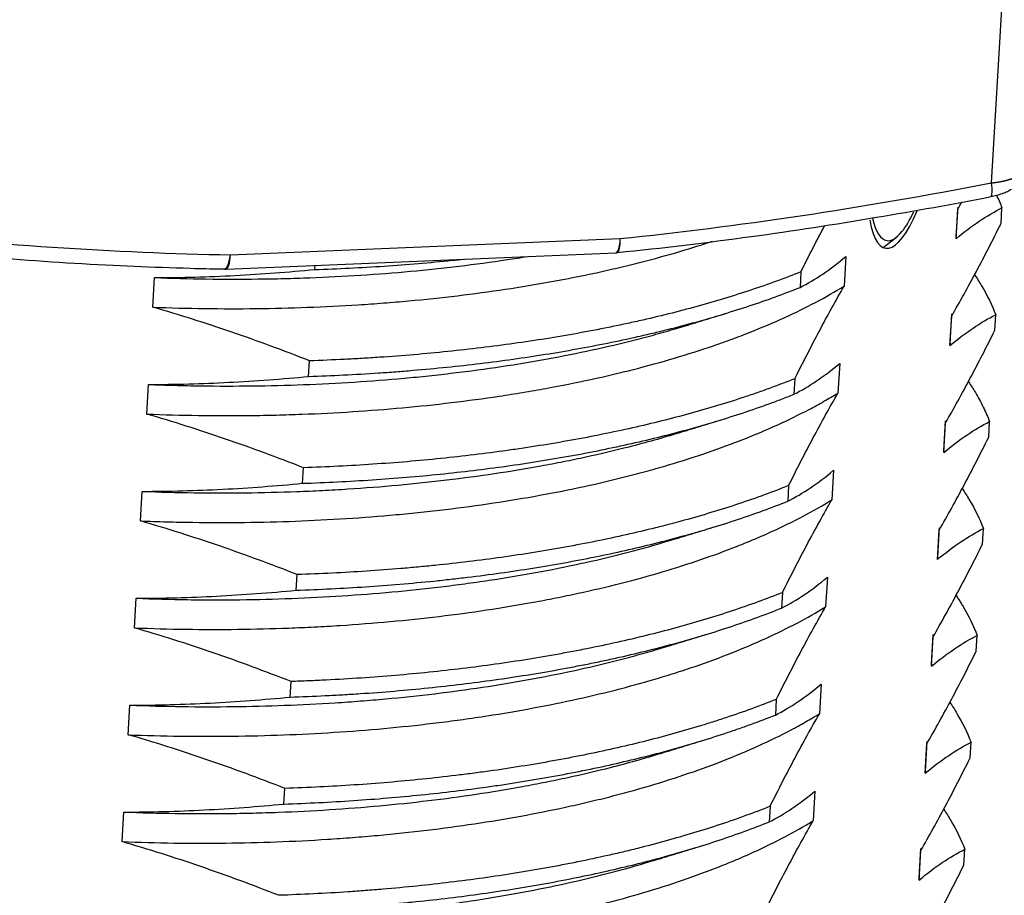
# Model space of a CAD drawing. Header units: millimetres. Extents: x 2665 to 3022, y 1732 to 1985.
# Tile 31 of 35: x 2879 to 2891, y 1896 to 1908. Entities that reach past the tile are written whole.
import ezdxf

# ---------------------------------------------------------------- set-up
doc = ezdxf.new("R2010")
doc.units = ezdxf.units.MM
doc.layers.add('20', color=7, linetype='Continuous', true_color=0xffffff)

msp = doc.modelspace()

# ---------------------------------------------------------------- linework, layer by layer
at = {"layer": '20', "color": 7}
for p, q in [((2891.23928, 1905.71146), (2891.40296, 1908.54577)), ((2890.78027, 1904.98905), (2890.80238, 1905.3718)), ((2890.7821, 1905.01674), (2890.80421, 1905.39949)), ((2891.36067, 1905.18701), (2891.37232, 1905.38873)), ((2881.39578, 1904.78075), (2886.43699, 1904.99232)), ((2889.83533, 1904.876), (2890.00268, 1905.00439)), ((2881.33928, 1904.59659), (2886.38049, 1904.80815)), ((2886.39732, 1904.80936), (2886.40245, 1904.81062)), ((2889.3543, 1904.759), (2889.33219, 1904.37625)), ((2882.4876, 1904.59074), (2882.49073, 1904.64491)), ((2888.7739, 1904.56104), (2888.76225, 1904.35932)), ((2880.3937, 1904.10371), (2880.4158, 1904.48646)), ((2890.70224, 1903.63387), (2890.72434, 1904.01662)), ((2890.70041, 1903.60618), (2890.72252, 1903.98893)), ((2891.28081, 1903.80414), (2891.29246, 1904.00586)), ((2882.40774, 1903.20787), (2882.41939, 1903.4096)), ((2889.27443, 1903.37613), (2889.25233, 1902.99338)), ((2888.69404, 1903.17817), (2888.68239, 1902.97645)), ((2880.31384, 1902.72084), (2880.33594, 1903.10359)), ((2890.62238, 1902.251), (2890.64448, 1902.63375)), ((2891.20095, 1902.42127), (2891.2126, 1902.62299)), ((2890.62055, 1902.22331), (2890.64265, 1902.60606)), ((2882.32788, 1901.825), (2882.33953, 1902.02673)), ((2889.19457, 1901.99326), (2889.17247, 1901.61051)), ((2880.23397, 1901.33797), (2880.25608, 1901.72072)), ((2888.61418, 1901.7953), (2888.60253, 1901.59358)), ((2890.54069, 1900.84044), (2890.56279, 1901.22319)), ((2890.54252, 1900.86813), (2890.56462, 1901.25088)), ((2891.12108, 1901.0384), (2891.13273, 1901.24012)), ((2882.24802, 1900.44213), (2882.25967, 1900.64386)), ((2889.11471, 1900.61039), (2889.09261, 1900.22764)), ((2880.15411, 1899.9551), (2880.17622, 1900.33785)), ((2888.53432, 1900.41243), (2888.52267, 1900.21071)), ((2890.46083, 1899.45757), (2890.48293, 1899.84032)), ((2890.46266, 1899.48526), (2890.48476, 1899.86801)), ((2891.04122, 1899.65553), (2891.05287, 1899.85725)), ((2882.16816, 1899.05926), (2882.1798, 1899.26099)), ((2889.03485, 1899.22752), (2889.01275, 1898.84477)), ((2880.07425, 1898.57223), (2880.09635, 1898.95498)), ((2888.45445, 1899.02956), (2888.44281, 1898.82784)), ((2890.38097, 1898.0747), (2890.40307, 1898.45745)), ((2890.38279, 1898.10239), (2890.4049, 1898.48514)), ((2890.96136, 1898.27266), (2890.97301, 1898.47438)), ((2882.08829, 1897.67639), (2882.09994, 1897.87812)), ((2888.95499, 1897.84465), (2888.93288, 1897.4619)), ((2888.37459, 1897.64669), (2888.36294, 1897.44497)), ((2879.99439, 1897.18936), (2880.01649, 1897.57211)), ((2890.3011, 1896.69183), (2890.32321, 1897.07458)), ((2890.30293, 1896.71952), (2890.32504, 1897.10227)), ((2890.8815, 1896.88979), (2890.89315, 1897.09151))]:
    msp.add_line(p, q, dxfattribs=at)
msp.add_arc((2881.3267, 1904.89632), 0.3, 268.99481, 272.403131, dxfattribs=at)
for centre, major_axis, ratio, start_param, end_param in [((2891.1702, 1905.82703), (0.05675, -0.29458), 0.16900005, 0.06250202, 1.13531566), ((2891.1702, 1905.82703), (0.05675, -0.29458), 0.16900005, 6.11967332, 6.34569132), ((2890.1751, 1906.7409), (0.30829, 1.87482), 0.24520893, 2.54675937, 3.91855515), ((2890.1751, 1906.7409), (-0.29207, -1.77615), 0.24520893, 0.40694176, 0.70009181), ((2890.1751, 1906.7409), (-0.29207, -1.77615), 0.24520893, 5.74313346, 6.28318531), ((2890.1751, 1906.7409), (-0.29207, -1.77615), 0.24520893, 0, 0.40694265), ((2886.36792, 1905.10789), (0.01258, -0.29974), 0.23279227, 0.0000165, 1.1652082), ((2886.36791, 1905.10789), (-0.03017, 0.29848), 0.20833727, 3.21306621, 4.29382725), ((2881.3267, 1904.89632), (-0.00526, -0.29995), 0.25633386, 6.20021781, 7.46294789), ((2881.3267, 1904.89632), (-0.01258, 0.29974), 0.23279227, 3.14160922, 4.30680087)]:
    msp.add_ellipse(centre, major_axis=major_axis, ratio=ratio, start_param=start_param, end_param=end_param, dxfattribs=at)
for points, knots in [([(2891.23928, 1905.71146), (2891.24297, 1905.71185), (2891.25035, 1905.71261), (2891.26134, 1905.71386), (2891.27226, 1905.71516), (2891.28311, 1905.71654), (2891.29387, 1905.71799), (2891.30454, 1905.7195), (2891.31511, 1905.72109), (2891.32559, 1905.72274), (2891.33596, 1905.72446), (2891.34622, 1905.72624), (2891.35636, 1905.72809), (2891.36638, 1905.73001), (2891.37628, 1905.73199), (2891.38604, 1905.73403), (2891.39567, 1905.73614), (2891.40515, 1905.73831), (2891.41449, 1905.74053), (2891.42368, 1905.74282), (2891.43271, 1905.74517), (2891.44158, 1905.74757), (2891.45028, 1905.75003), (2891.45881, 1905.75255), (2891.46717, 1905.75511), (2891.47535, 1905.75773), (2891.48335, 1905.7604), (2891.49116, 1905.76312), (2891.49878, 1905.76589), (2891.5062, 1905.76871), (2891.51342, 1905.77157), (2891.52044, 1905.77447), (2891.52726, 1905.77742), (2891.53386, 1905.7804), (2891.54025, 1905.78342), (2891.54642, 1905.78649), (2891.55238, 1905.78958), (2891.5581, 1905.79271), (2891.56361, 1905.79587), (2891.56888, 1905.79906), (2891.57392, 1905.80228), (2891.57873, 1905.80553), (2891.5833, 1905.80879), (2891.58763, 1905.81209), (2891.59172, 1905.8154), (2891.59555, 1905.81872), (2891.59917, 1905.82207), (2891.60136, 1905.82431), (2891.60246, 1905.82543)], [0, 0, 0, 0, 0.02174967, 0.04349643, 0.06524045, 0.0869819, 0.10872093, 0.13045773, 0.15219244, 0.17392525, 0.19565631, 0.2173858, 0.23911387, 0.2608407, 0.28256645, 0.30429128, 0.32601537, 0.34773888, 0.36946198, 0.39118483, 0.4129076, 0.43463046, 0.45635357, 0.4780771, 0.49980121, 0.52152608, 0.54325187, 0.56497874, 0.58670686, 0.6084364, 0.63016753, 0.6519004, 0.6736352, 0.69537207, 0.7171112, 0.73885274, 0.76059686, 0.78234373, 0.80409351, 0.82584637, 0.84760248, 0.869362, 0.89112509, 0.91289193, 0.93466267, 0.95643749, 0.97821654, 1, 1, 1, 1]), ([(2891.23008, 1905.5337), (2891.25559, 1905.5391), (2891.30635, 1905.5514), (2891.38126, 1905.57485), (2891.44769, 1905.60232), (2891.48024, 1905.6214), (2891.49383, 1905.63139)], [0, 0, 0, 0, 0.22733057, 0.47016882, 0.72813968, 1, 1, 1, 1]), ([(2886.40248, 1904.81115), (2886.97908, 1904.86995), (2888.09564, 1905.00282), (2889.70534, 1905.2519), (2890.7371, 1905.43803), (2891.22995, 1905.53362)], [0, 0, 0, 0, 0.35741223, 0.69274548, 1, 1, 1, 1]), ([(2890.78027, 1904.98905), (2890.88085, 1905.07423), (2890.98046, 1905.14945), (2891.17785, 1905.28203), (2891.27553, 1905.33929), (2891.37232, 1905.38873)], [0, 0, 0, 0, 0.5, 0.5, 1, 1, 1, 1]), ([(2890.72252, 1903.98893), (2890.82899, 1904.1736), (2890.93544, 1904.36653), (2891.14827, 1904.76678), (2891.25453, 1904.97391), (2891.36067, 1905.18701)], [0, 0, 0, 0, 0.5, 0.5, 1, 1, 1, 1]), ([(2876.55986, 1904.91726), (2877.13216, 1904.85258), (2878.23637, 1904.74634), (2879.82685, 1904.63992), (2880.84485, 1904.60652), (2881.32798, 1904.59781)], [0, 0, 0, 0, 0.36312876, 0.69848659, 1, 1, 1, 1]), ([(2880.3937, 1904.10371), (2880.84123, 1904.08635), (2881.28625, 1904.08035), (2882.1714, 1904.09063), (2882.61152, 1904.10692), (2883.10381, 1904.13836), (2883.15847, 1904.14204), (2883.26771, 1904.14976), (2883.32228, 1904.1538), (2883.48527, 1904.16645), (2883.59315, 1904.17556), (2883.91454, 1904.20495), (2884.12576, 1904.22725), (2884.7505, 1904.30224), (2885.15511, 1904.36297), (2885.74416, 1904.47026), (2885.93753, 1904.50872), (2886.22301, 1904.57059), (2886.31744, 1904.59192), (2886.50463, 1904.63596), (2886.59693, 1904.65857), (2886.86998, 1904.72812), (2887.19065, 1904.81634), (2887.49484, 1904.91197), (2887.62791, 1904.95633)], [0, 0, 0, 0, 0.16931216, 0.16931216, 0.33862432, 0.33862432, 0.35978834, 0.35978834, 0.38095236, 0.38095236, 0.4232804, 0.4232804, 0.50793648, 0.50793648, 0.67724864, 0.67724864, 0.76190472, 0.76190472, 0.80423276, 0.80423276, 0.8465608, 0.8465608, 0.93121688, 1, 1, 1, 1]), ([(2880.4158, 1904.48646), (2880.8605, 1904.46923), (2881.30629, 1904.463), (2881.80906, 1904.46888), (2881.86494, 1904.46971), (2881.97674, 1904.47174), (2882.0327, 1904.47294), (2882.20029, 1904.47708), (2882.31146, 1904.48055), (2882.64333, 1904.49306), (2882.86238, 1904.50421), (2883.51309, 1904.54596), (2883.93833, 1904.58485), (2884.56336, 1904.65987), (2884.76956, 1904.68766), (2885.06226, 1904.73161), (2885.15054, 1904.74547), (2885.2384, 1904.75988)], [0, 0, 0, 0, 0.26900703, 0.26900703, 0.30263291, 0.30263291, 0.33625878, 0.33625878, 0.40351054, 0.40351054, 0.53801405, 0.53801405, 0.80702108, 0.80702108, 0.9415246, 0.9415246, 1, 1, 1, 1]), ([(2882.4876, 1904.59074), (2882.78931, 1904.60076), (2883.08818, 1904.61567), (2883.68027, 1904.65525), (2883.97348, 1904.67993), (2884.31337, 1904.71468), (2884.36282, 1904.71989), (2884.41219, 1904.72525)], [0, 0, 0, 0, 0.46069674, 0.46069674, 0.92139347, 0.92139347, 1, 1, 1, 1]), ([(2888.76225, 1904.35932), (2888.85904, 1904.40876), (2888.95672, 1904.46603), (2889.15411, 1904.5986), (2889.25372, 1904.67383), (2889.3543, 1904.759)], [0, 0, 0, 0, 0.5, 0.5, 1, 1, 1, 1]), ([(2880.4158, 1904.48646), (2880.76368, 1904.48695), (2881.1103, 1904.49665), (2881.80115, 1904.53219), (2882.14503, 1904.55803), (2882.4876, 1904.59074)], [0, 0, 0, 0, 0.5, 0.5, 1, 1, 1, 1]), ([(2888.7739, 1904.56104), (2888.56699, 1904.47837), (2888.3514, 1904.39976), (2887.90309, 1904.25056), (2887.67035, 1904.17996), (2887.18754, 1904.04677), (2886.93747, 1903.98419), (2886.6137, 1903.91114), (2886.54854, 1903.89683), (2886.41764, 1903.86883), (2886.22032, 1903.82776), (2886.0201, 1903.78943), (2885.61585, 1903.71635), (2885.06671, 1903.62846), (2884.49751, 1903.55949), (2883.91819, 1903.5), (2883.62346, 1903.47498), (2883.28601, 1903.4523), (2883.24842, 1903.44986), (2883.17325, 1903.44513), (2883.06044, 1903.43829), (2882.79692, 1903.424), (2882.57054, 1903.41461), (2882.41939, 1903.4096)], [0, 0, 0, 0, 0.125, 0.125, 0.25, 0.25, 0.375, 0.375, 0.40625, 0.40625, 0.4375, 0.5, 0.5, 0.625, 0.75, 0.75, 0.875, 0.875, 0.890625, 0.890625, 0.90625, 0.9375, 1, 1, 1, 1]), ([(2891.01896, 1904.52254), (2891.05123, 1904.47451), (2891.08156, 1904.42648), (2891.18348, 1904.25428), (2891.24424, 1904.13009), (2891.29246, 1904.00586)], [0, 0, 0, 0, 0.27895422, 0.27895422, 1, 1, 1, 1]), ([(2880.31384, 1902.72084), (2880.75856, 1902.70359), (2881.20454, 1902.6974), (2881.70772, 1902.7033), (2881.76365, 1902.70414), (2881.87554, 1902.70617), (2881.93154, 1902.70737), (2882.09897, 1902.71149), (2882.21005, 1902.71495), (2882.54166, 1902.72745), (2882.76059, 1902.7386), (2883.41107, 1902.78037), (2883.83631, 1902.81925), (2884.46157, 1902.89426), (2884.66788, 1902.92207), (2884.97411, 1902.96808), (2885.07565, 1902.98413), (2885.27764, 1903.0177), (2885.37758, 1903.03512), (2885.87166, 1903.12535), (2886.24942, 1903.20747), (2886.79055, 1903.34539), (2887.14277, 1903.44225), (2887.47783, 1903.54897), (2887.72258, 1903.63282), (2887.80308, 1903.6614), (2887.92215, 1903.70524), (2887.9616, 1903.72003), (2888.03974, 1903.74986), (2888.07842, 1903.76489), (2888.2699, 1903.84065), (2888.41693, 1903.90317), (2888.83996, 1904.09631), (2889.09799, 1904.23251), (2889.33219, 1904.37625)], [0, 0, 0, 0, 0.125, 0.125, 0.140625, 0.140625, 0.15625, 0.15625, 0.1875, 0.1875, 0.25, 0.25, 0.375, 0.375, 0.4375, 0.4375, 0.46875, 0.46875, 0.5, 0.5, 0.625, 0.625, 0.6875, 0.75, 0.75, 0.78125, 0.78125, 0.796875, 0.796875, 0.8125, 0.8125, 0.875, 0.875, 1, 1, 1, 1]), ([(2882.40774, 1903.20787), (2882.70941, 1903.21789), (2883.00985, 1903.23285), (2883.38382, 1903.25792), (2883.45854, 1903.26325), (2883.60781, 1903.27456), (2883.68214, 1903.28052), (2883.90403, 1903.29931), (2884.05058, 1903.31304), (2884.48616, 1903.35779), (2885.05611, 1903.42692), (2885.60474, 1903.51469), (2886.14266, 1903.61193), (2886.40628, 1903.66529), (2886.72893, 1903.73805), (2886.79312, 1903.7529), (2886.9208, 1903.78323), (2886.98421, 1903.79868), (2887.17254, 1903.84574), (2887.2958, 1903.87812), (2887.65885, 1903.97823), (2887.8919, 1904.04896), (2888.34034, 1904.19826), (2888.55573, 1904.27681), (2888.76225, 1904.35932)], [0, 0, 0, 0, 0.125, 0.125, 0.15625, 0.15625, 0.1875, 0.1875, 0.25, 0.25, 0.375, 0.5, 0.5, 0.625, 0.625, 0.65625, 0.65625, 0.6875, 0.6875, 0.75, 0.75, 0.875, 0.875, 1, 1, 1, 1]), ([(2888.69404, 1903.17817), (2888.80018, 1903.39127), (2888.90644, 1903.5984), (2889.11927, 1903.99865), (2889.22572, 1904.19158), (2889.33219, 1904.37625)], [0, 0, 0, 0, 0.5, 0.5, 1, 1, 1, 1]), ([(2882.41939, 1903.4096), (2882.0859, 1903.54075), (2881.75043, 1903.6649), (2881.07495, 1903.89708), (2880.73531, 1904.00499), (2880.3937, 1904.10371)], [0, 0, 0, 0, 0.5, 0.5, 1, 1, 1, 1]), ([(2890.70041, 1903.60618), (2890.80099, 1903.69136), (2890.90059, 1903.76658), (2891.09799, 1903.89916), (2891.19566, 1903.95642), (2891.29246, 1904.00586)], [0, 0, 0, 0, 0.5, 0.5, 1, 1, 1, 1]), ([(2880.33594, 1903.10359), (2880.44813, 1903.09924), (2880.56068, 1903.09559), (2880.78617, 1903.0897), (2880.89859, 1903.08748), (2881.23491, 1903.08295), (2881.45786, 1903.08278), (2882.12299, 1903.09072), (2882.56147, 1903.10724), (2883.21179, 1903.14885), (2883.42732, 1903.16553), (2883.74874, 1903.19491), (2883.85556, 1903.20543), (2884.01532, 1903.2223), (2884.06853, 1903.22812), (2884.17444, 1903.24008), (2884.22717, 1903.24622), (2884.69966, 1903.30303), (2885.10519, 1903.3641), (2885.88819, 1903.507), (2886.26567, 1903.58884), (2886.71964, 1903.7044), (2886.85449, 1903.74007), (2886.98728, 1903.77727), (2887.07536, 1903.80241), (2887.11912, 1903.81514), (2887.20145, 1903.83954), (2887.24012, 1903.85119), (2887.27851, 1903.86296)], [0, 0, 0, 0, 0.04454541, 0.04454541, 0.08909082, 0.08909082, 0.17818165, 0.17818165, 0.3563633, 0.3563633, 0.44545412, 0.44545412, 0.48999953, 0.48999953, 0.51227224, 0.51227224, 0.53454494, 0.53454494, 0.71272659, 0.71272659, 0.89090824, 0.89090824, 0.93545365, 0.95772636, 0.95772636, 0.97999906, 0.97999906, 1, 1, 1, 1]), ([(2890.64265, 1902.60606), (2890.74913, 1902.79073), (2890.85558, 1902.98366), (2891.06841, 1903.38391), (2891.17467, 1903.59104), (2891.28081, 1903.80414)], [0, 0, 0, 0, 0.5, 0.5, 1, 1, 1, 1]), ([(2888.68239, 1902.97645), (2888.77918, 1903.02589), (2888.87686, 1903.08316), (2889.07425, 1903.21573), (2889.17386, 1903.29096), (2889.27443, 1903.37613)], [0, 0, 0, 0, 0.5, 0.5, 1, 1, 1, 1]), ([(2880.33594, 1903.10359), (2880.68382, 1903.10408), (2881.03044, 1903.11378), (2881.72129, 1903.14932), (2882.06517, 1903.17516), (2882.40774, 1903.20787)], [0, 0, 0, 0, 0.5, 0.5, 1, 1, 1, 1]), ([(2888.69404, 1903.17817), (2888.59012, 1903.13665), (2888.48356, 1903.09597), (2888.31968, 1903.03625), (2888.26453, 1903.01661), (2888.15332, 1902.97791), (2888.09725, 1902.95885), (2887.81451, 1902.86493), (2887.58083, 1902.79427), (2887.09879, 1902.66161), (2886.60207, 1902.53767), (2886.07601, 1902.4311), (2885.67024, 1902.35775), (2885.53311, 1902.33439), (2885.32455, 1902.30104), (2885.25463, 1902.29021), (2885.11448, 1902.26922), (2885.04418, 1902.25904), (2884.69154, 1902.20971), (2884.40586, 1902.17527), (2883.82749, 1902.11616), (2883.5348, 1902.09146), (2882.94244, 1902.05177), (2882.64277, 1902.03678), (2882.33953, 1902.02673)], [0, 0, 0, 0, 0.0625, 0.0625, 0.09375, 0.09375, 0.125, 0.125, 0.25, 0.25, 0.375, 0.5, 0.5, 0.5625, 0.5625, 0.59375, 0.59375, 0.625, 0.625, 0.75, 0.75, 0.875, 0.875, 1, 1, 1, 1]), ([(2890.93958, 1903.13895), (2890.97089, 1903.09232), (2891.00048, 1903.04553), (2891.06519, 1902.9365), (2891.09901, 1902.87415), (2891.14513, 1902.78018), (2891.15974, 1902.74879), (2891.18739, 1902.68586), (2891.20041, 1902.6544), (2891.2126, 1902.62299)], [0, 0, 0, 0, 0.27437693, 0.27437693, 0.63718847, 0.63718847, 0.81859423, 0.81859423, 1, 1, 1, 1]), ([(2880.23397, 1901.33797), (2880.29011, 1901.33579), (2880.34633, 1901.33379), (2880.45892, 1901.33014), (2880.51534, 1901.32848), (2880.6843, 1901.32407), (2880.79663, 1901.32186), (2881.13269, 1901.31735), (2881.35551, 1901.3172), (2882.02039, 1901.32513), (2882.45886, 1901.34157), (2883.10941, 1901.38321), (2883.32507, 1901.39992), (2883.64671, 1901.42932), (2883.75362, 1901.43984), (2883.91352, 1901.45672), (2883.9667, 1901.46253), (2884.07251, 1901.47447), (2884.12519, 1901.48061), (2884.5973, 1901.53735), (2885.00266, 1901.59843), (2885.78563, 1901.7413), (2886.16323, 1901.82309), (2886.61751, 1901.93875), (2886.70747, 1901.96255), (2886.84107, 1901.99928), (2886.8854, 1902.0117), (2886.97348, 1902.03685), (2887.01716, 1902.04956), (2887.23386, 1902.11378), (2887.40165, 1902.16732), (2887.88873, 1902.33432), (2888.19177, 1902.45417), (2888.61406, 1902.64666), (2888.74943, 1902.71295), (2888.94427, 1902.81565), (2889.03963, 1902.86781), (2889.13187, 1902.92123), (2889.19266, 1902.95712), (2889.22272, 1902.97521), (2889.25233, 1902.99338)], [0, 0, 0, 0, 0.015625, 0.015625, 0.03125, 0.03125, 0.0625, 0.0625, 0.125, 0.125, 0.25, 0.25, 0.3125, 0.3125, 0.34375, 0.34375, 0.359375, 0.359375, 0.375, 0.375, 0.5, 0.5, 0.625, 0.625, 0.65625, 0.65625, 0.671875, 0.671875, 0.6875, 0.6875, 0.75, 0.75, 0.875, 0.875, 0.9375, 0.9375, 0.96875, 0.984375, 0.984375, 1, 1, 1, 1]), ([(2888.61418, 1901.7953), (2888.72032, 1902.0084), (2888.82658, 1902.21553), (2889.0394, 1902.61578), (2889.14586, 1902.80871), (2889.25233, 1902.99338)], [0, 0, 0, 0, 0.5, 0.5, 1, 1, 1, 1]), ([(2882.32788, 1901.825), (2882.63221, 1901.83511), (2882.9326, 1901.85015), (2883.52572, 1901.88991), (2883.81845, 1901.91463), (2884.39627, 1901.97379), (2884.68137, 1902.0082), (2885.1032, 1902.06721), (2885.24284, 1902.08811), (2885.45083, 1902.12135), (2885.51991, 1902.13275), (2885.65757, 1902.15617), (2885.72597, 1902.16817), (2886.06536, 1902.22953), (2886.32902, 1902.283), (2886.84106, 1902.39848), (2887.08944, 1902.46048), (2887.57101, 1902.59305), (2887.80421, 1902.66362), (2888.14243, 1902.77602), (2888.25325, 1902.81458), (2888.41653, 1902.87407), (2888.47046, 1902.89418), (2888.55063, 1902.92477), (2888.57723, 1902.93504), (2888.63007, 1902.95567), (2888.65631, 1902.96603), (2888.68239, 1902.97645)], [0, 0, 0, 0, 0.125, 0.125, 0.25, 0.25, 0.375, 0.375, 0.4375, 0.4375, 0.46875, 0.46875, 0.5, 0.5, 0.625, 0.625, 0.75, 0.75, 0.875, 0.875, 0.9375, 0.9375, 0.96875, 0.96875, 0.984375, 0.984375, 1, 1, 1, 1]), ([(2882.33953, 1902.02673), (2882.00604, 1902.15788), (2881.67057, 1902.28203), (2880.99508, 1902.51421), (2880.65545, 1902.62212), (2880.31384, 1902.72084)], [0, 0, 0, 0, 0.5, 0.5, 1, 1, 1, 1]), ([(2890.62055, 1902.22331), (2890.72113, 1902.30849), (2890.82073, 1902.38371), (2891.01813, 1902.51629), (2891.1158, 1902.57355), (2891.2126, 1902.62299)], [0, 0, 0, 0, 0.5, 0.5, 1, 1, 1, 1]), ([(2880.25608, 1901.72072), (2880.70188, 1901.70345), (2881.14645, 1901.69732), (2881.81145, 1901.705), (2882.03281, 1901.71039), (2882.36438, 1901.72279), (2882.47482, 1901.72764), (2882.64036, 1901.73601), (2882.69558, 1901.73898), (2882.80568, 1901.74529), (2883.08005, 1901.76192), (2883.56613, 1901.79966), (2883.98738, 1901.84417), (2884.6112, 1901.91904), (2885.01639, 1901.97974), (2885.50925, 1902.06952), (2885.65609, 1902.0975), (2885.80137, 1902.12707), (2885.89787, 1902.14715), (2885.94595, 1902.15736), (2886.18456, 1902.20914), (2886.37052, 1902.25295), (2886.77457, 1902.35589), (2886.9902, 1902.41621), (2887.19863, 1902.48008)], [0, 0, 0, 0, 0.17808645, 0.17808645, 0.26712968, 0.26712968, 0.31165129, 0.31165129, 0.3339121, 0.3339121, 0.3561729, 0.44521613, 0.53425935, 0.53425935, 0.71234581, 0.71234581, 0.75686742, 0.77912822, 0.77912822, 0.80138903, 0.80138903, 0.89043226, 0.89043226, 1, 1, 1, 1]), ([(2890.56279, 1901.22319), (2890.66926, 1901.40786), (2890.77572, 1901.60079), (2890.98854, 1902.00104), (2891.09481, 1902.20817), (2891.20095, 1902.42127)], [0, 0, 0, 0, 0.5, 0.5, 1, 1, 1, 1]), ([(2888.60253, 1901.59358), (2888.69932, 1901.64302), (2888.797, 1901.70029), (2888.99439, 1901.83286), (2889.094, 1901.90808), (2889.19457, 1901.99326)], [0, 0, 0, 0, 0.5, 0.5, 1, 1, 1, 1]), ([(2880.25608, 1901.72072), (2880.60396, 1901.72121), (2880.95058, 1901.73091), (2881.64143, 1901.76645), (2881.98531, 1901.79229), (2882.32788, 1901.825)], [0, 0, 0, 0, 0.5, 0.5, 1, 1, 1, 1]), ([(2888.61418, 1901.7953), (2888.40799, 1901.71292), (2888.19251, 1901.6343), (2887.74276, 1901.48462), (2887.5085, 1901.41355), (2887.23406, 1901.33794), (2887.20341, 1901.32959), (2887.14194, 1901.31306), (2887.04944, 1901.2885), (2886.83161, 1901.23276), (2886.64146, 1901.18766), (2886.25665, 1901.10097), (2885.73157, 1900.99475), (2885.18274, 1900.90683), (2884.62193, 1900.82816), (2884.33553, 1900.79345), (2883.96983, 1900.75598), (2883.89628, 1900.74878), (2883.74912, 1900.73504), (2883.52801, 1900.71539), (2883.30579, 1900.69859), (2882.85992, 1900.66874), (2882.56074, 1900.65384), (2882.25967, 1900.64386)], [0, 0, 0, 0, 0.125, 0.125, 0.25, 0.25, 0.265625, 0.265625, 0.28125, 0.3125, 0.375, 0.375, 0.5, 0.625, 0.625, 0.75, 0.75, 0.78125, 0.78125, 0.8125, 0.875, 0.875, 1, 1, 1, 1]), ([(2890.85894, 1901.75724), (2890.89142, 1901.70891), (2890.92199, 1901.66051), (2891.02373, 1901.48851), (2891.08444, 1901.36455), (2891.13273, 1901.24012)], [0, 0, 0, 0, 0.28180212, 0.28180212, 1, 1, 1, 1]), ([(2880.15411, 1899.9551), (2880.59975, 1899.93782), (2881.04431, 1899.93173), (2881.70955, 1899.93942), (2881.93103, 1899.94479), (2882.26284, 1899.95718), (2882.37337, 1899.96204), (2882.53907, 1899.97042), (2882.59429, 1899.9734), (2882.70429, 1899.9797), (2882.75911, 1899.98303), (2883.0324, 1900.00053), (2883.4642, 1900.03411), (2883.88534, 1900.07855), (2884.50912, 1900.15339), (2884.91444, 1900.21415), (2885.40763, 1900.304), (2885.50559, 1900.32266), (2885.70015, 1900.36141), (2885.79687, 1900.38153), (2886.08294, 1900.4436), (2886.26877, 1900.48738), (2886.81194, 1900.62579), (2887.15501, 1900.72742), (2887.64132, 1900.89392), (2887.79869, 1900.95177), (2888.02753, 1901.04216), (2888.14015, 1901.08825), (2888.25003, 1901.13571), (2888.32268, 1901.16766), (2888.35872, 1901.1838), (2888.67939, 1901.33001), (2888.93843, 1901.46687), (2889.17247, 1901.61051)], [0, 0, 0, 0, 0.125, 0.125, 0.1875, 0.1875, 0.21875, 0.21875, 0.234375, 0.234375, 0.25, 0.25, 0.3125, 0.375, 0.375, 0.5, 0.5, 0.53125, 0.53125, 0.5625, 0.5625, 0.625, 0.625, 0.75, 0.75, 0.8125, 0.8125, 0.84375, 0.859375, 0.859375, 0.875, 0.875, 1, 1, 1, 1]), ([(2882.24802, 1900.44213), (2882.54913, 1900.45213), (2882.84801, 1900.46702), (2883.44126, 1900.50668), (2883.73563, 1900.53146), (2884.10071, 1900.56883), (2884.17362, 1900.57663), (2884.31899, 1900.59286), (2884.53582, 1900.61809), (2884.74903, 1900.64592), (2885.17068, 1900.70504), (2885.72022, 1900.79301), (2886.24481, 1900.89922), (2886.75687, 1901.01456), (2887.00663, 1901.07681), (2887.31079, 1901.16052), (2887.37122, 1901.17756), (2887.49126, 1901.21224), (2887.55072, 1901.22984), (2887.72715, 1901.28331), (2887.84231, 1901.3199), (2888.18051, 1901.43245), (2888.39629, 1901.51118), (2888.60253, 1901.59358)], [0, 0, 0, 0, 0.125, 0.125, 0.25, 0.25, 0.28125, 0.28125, 0.3125, 0.375, 0.375, 0.5, 0.625, 0.625, 0.75, 0.75, 0.78125, 0.78125, 0.8125, 0.8125, 0.875, 0.875, 1, 1, 1, 1]), ([(2888.53432, 1900.41243), (2888.64045, 1900.62553), (2888.74672, 1900.83266), (2888.95954, 1901.23291), (2889.066, 1901.42584), (2889.17247, 1901.61051)], [0, 0, 0, 0, 0.5, 0.5, 1, 1, 1, 1]), ([(2882.25967, 1900.64386), (2881.92617, 1900.77501), (2881.59071, 1900.89916), (2880.91522, 1901.13134), (2880.57559, 1901.23925), (2880.23397, 1901.33797)], [0, 0, 0, 0, 0.5, 0.5, 1, 1, 1, 1]), ([(2890.54069, 1900.84044), (2890.64127, 1900.92562), (2890.74087, 1901.00084), (2890.93826, 1901.13342), (2891.03594, 1901.19068), (2891.13273, 1901.24012)], [0, 0, 0, 0, 0.5, 0.5, 1, 1, 1, 1]), ([(2880.17622, 1900.33785), (2880.3989, 1900.32922), (2880.62222, 1900.32335), (2880.95813, 1900.31877), (2881.07027, 1900.31794), (2881.2387, 1900.31778), (2881.29493, 1900.31791), (2881.40727, 1900.31853), (2881.46332, 1900.31901), (2881.96672, 1900.32501), (2882.40678, 1900.34174), (2883.27255, 1900.39729), (2883.69826, 1900.43615), (2884.22128, 1900.49896), (2884.37749, 1900.51887), (2884.53267, 1900.54041), (2884.63588, 1900.55513), (2884.6874, 1900.56268), (2884.94346, 1900.60119), (2885.14414, 1900.63458), (2885.73398, 1900.74235), (2886.11099, 1900.82431), (2886.65245, 1900.96225), (2886.86924, 1901.02183), (2887.07988, 1901.08529), (2887.11885, 1901.09723)], [0, 0, 0, 0, 0.08905909, 0.08905909, 0.13358863, 0.13358863, 0.15585341, 0.15585341, 0.17811818, 0.17811818, 0.35623636, 0.35623636, 0.53435454, 0.53435454, 0.57888408, 0.60114885, 0.60114885, 0.62341363, 0.62341363, 0.71247271, 0.71247271, 0.89059089, 0.89059089, 0.97964998, 1, 1, 1, 1]), ([(2890.48293, 1899.84032), (2890.5894, 1900.02499), (2890.69586, 1900.21792), (2890.90868, 1900.61817), (2891.01495, 1900.8253), (2891.12108, 1901.0384)], [0, 0, 0, 0, 0.5, 0.5, 1, 1, 1, 1]), ([(2888.52267, 1900.21071), (2888.61946, 1900.26015), (2888.71714, 1900.31741), (2888.91453, 1900.44999), (2889.01413, 1900.52521), (2889.11471, 1900.61039)], [0, 0, 0, 0, 0.5, 0.5, 1, 1, 1, 1]), ([(2880.17622, 1900.33785), (2880.52409, 1900.33834), (2880.87072, 1900.34804), (2881.56157, 1900.38358), (2881.90545, 1900.40942), (2882.24802, 1900.44213)], [0, 0, 0, 0, 0.5, 0.5, 1, 1, 1, 1]), ([(2888.53432, 1900.41243), (2888.32633, 1900.32932), (2888.11, 1900.2505), (2887.66104, 1900.10117), (2887.4284, 1900.03067), (2886.94685, 1899.89788), (2886.69793, 1899.83562), (2886.3121, 1899.74853), (2886.18141, 1899.72055), (2885.98221, 1899.68018), (2885.91526, 1899.66698), (2885.78095, 1899.64125), (2885.7135, 1899.6287), (2885.37483, 1899.56748), (2885.09931, 1899.52342), (2884.53933, 1899.44495), (2884.25486, 1899.41054), (2883.677, 1899.35125), (2883.3836, 1899.32637), (2882.93668, 1899.29631), (2882.78657, 1899.2875), (2882.55967, 1899.27614), (2882.48367, 1899.27266), (2882.33176, 1899.26634), (2882.25579, 1899.26351), (2882.1798, 1899.26099)], [0, 0, 0, 0, 0.125, 0.125, 0.25, 0.25, 0.375, 0.375, 0.4375, 0.4375, 0.46875, 0.46875, 0.5, 0.5, 0.625, 0.625, 0.75, 0.75, 0.875, 0.875, 0.9375, 0.9375, 0.96875, 0.96875, 1, 1, 1, 1]), ([(2890.78011, 1900.37283), (2890.79077, 1900.35695), (2890.80124, 1900.34104), (2890.82157, 1900.3095), (2890.83145, 1900.29386), (2890.85078, 1900.26262), (2890.93591, 1900.12204), (2891.00455, 1899.98175), (2891.05287, 1899.85725)], [0, 0, 0, 0, 0.09264195, 0.09264195, 0.18337775, 0.18337775, 0.27411356, 1, 1, 1, 1]), ([(2880.07425, 1898.57223), (2880.29701, 1898.56359), (2880.52043, 1898.55772), (2880.85659, 1898.55315), (2880.96881, 1898.55234), (2881.1374, 1898.55219), (2881.19367, 1898.55232), (2881.3059, 1898.55295), (2881.3619, 1898.55344), (2881.86487, 1898.55944), (2882.30473, 1898.5761), (2883.17041, 1898.63168), (2883.59624, 1898.67055), (2884.11958, 1898.73337), (2884.27591, 1898.7533), (2884.43122, 1898.77486), (2884.53453, 1898.7896), (2884.58597, 1898.79714), (2884.8418, 1898.83564), (2885.04233, 1898.86902), (2885.63186, 1898.97674), (2886.00882, 1899.05862), (2886.5504, 1899.19662), (2886.72694, 1899.24516), (2886.98567, 1899.32181), (2887.11352, 1899.3611), (2887.23906, 1899.40186), (2887.32224, 1899.42936), (2887.36361, 1899.44329), (2887.73269, 1899.56985), (2888.03689, 1899.69044), (2888.59934, 1899.94722), (2888.8576, 1900.08341), (2889.09261, 1900.22764)], [0, 0, 0, 0, 0.0625, 0.0625, 0.09375, 0.09375, 0.109375, 0.109375, 0.125, 0.125, 0.25, 0.25, 0.375, 0.375, 0.40625, 0.421875, 0.421875, 0.4375, 0.4375, 0.5, 0.5, 0.625, 0.625, 0.6875, 0.6875, 0.71875, 0.734375, 0.734375, 0.75, 0.75, 0.875, 0.875, 1, 1, 1, 1]), ([(2882.16816, 1899.05926), (2882.31962, 1899.06429), (2882.47093, 1899.07058), (2882.65987, 1899.08002), (2882.69764, 1899.08199), (2882.77318, 1899.08609), (2882.81095, 1899.08822), (2882.924, 1899.09484), (2882.99905, 1899.09956), (2883.37277, 1899.12467), (2883.66682, 1899.14962), (2884.24533, 1899.20905), (2884.81425, 1899.27799), (2885.36406, 1899.36588), (2885.76914, 1899.43911), (2885.90295, 1899.46474), (2886.10181, 1899.50504), (2886.16783, 1899.51879), (2886.29908, 1899.54688), (2886.36415, 1899.56119), (2886.68682, 1899.63403), (2886.9363, 1899.69644), (2887.41841, 1899.82939), (2887.65103, 1899.89994), (2888.09949, 1900.0492), (2888.31534, 1900.12788), (2888.52267, 1900.21071)], [0, 0, 0, 0, 0.0625, 0.0625, 0.078125, 0.078125, 0.09375, 0.09375, 0.125, 0.125, 0.25, 0.25, 0.375, 0.5, 0.5, 0.5625, 0.5625, 0.59375, 0.59375, 0.625, 0.625, 0.75, 0.75, 0.875, 0.875, 1, 1, 1, 1]), ([(2888.45445, 1899.02956), (2888.56059, 1899.24266), (2888.66686, 1899.44979), (2888.87968, 1899.85004), (2888.98614, 1900.04297), (2889.09261, 1900.22764)], [0, 0, 0, 0, 0.5, 0.5, 1, 1, 1, 1]), ([(2882.1798, 1899.26099), (2881.84631, 1899.39214), (2881.51085, 1899.51629), (2880.83536, 1899.74847), (2880.49573, 1899.85638), (2880.15411, 1899.9551)], [0, 0, 0, 0, 0.5, 0.5, 1, 1, 1, 1]), ([(2890.46083, 1899.45757), (2890.56141, 1899.54275), (2890.66101, 1899.61797), (2890.8584, 1899.75055), (2890.95608, 1899.80781), (2891.05287, 1899.85725)], [0, 0, 0, 0, 0.5, 0.5, 1, 1, 1, 1]), ([(2880.09635, 1898.95498), (2880.54608, 1898.93756), (2880.99215, 1898.93156), (2881.87722, 1898.94195), (2882.31622, 1898.95834), (2882.86048, 1898.99307), (2883.02342, 1899.00457), (2883.18584, 1899.0177), (2883.29401, 1899.02683), (2883.34809, 1899.03158), (2883.61735, 1899.05618), (2883.82941, 1899.07861), (2884.45585, 1899.15388), (2884.8605, 1899.21466), (2885.64416, 1899.35747), (2886.02319, 1899.4395), (2886.43461, 1899.54422), (2886.48009, 1899.55602), (2886.57029, 1899.57989), (2886.70459, 1899.61612), (2886.8359, 1899.6536), (2886.96144, 1899.6908), (2887.00048, 1899.70256), (2887.03925, 1899.71445)], [0, 0, 0, 0, 0.17812612, 0.17812612, 0.35625224, 0.35625224, 0.40078377, 0.42304953, 0.42304953, 0.4453153, 0.4453153, 0.53437836, 0.53437836, 0.71250448, 0.71250448, 0.89063059, 0.89063059, 0.91289636, 0.91289636, 0.93516212, 0.97969365, 0.97969365, 1, 1, 1, 1]), ([(2890.40307, 1898.45745), (2890.50954, 1898.64212), (2890.616, 1898.83505), (2890.82882, 1899.2353), (2890.93509, 1899.44243), (2891.04122, 1899.65553)], [0, 0, 0, 0, 0.5, 0.5, 1, 1, 1, 1]), ([(2888.44281, 1898.82784), (2888.5396, 1898.87728), (2888.63727, 1898.93454), (2888.83467, 1899.06712), (2888.93427, 1899.14234), (2889.03485, 1899.22752)], [0, 0, 0, 0, 0.5, 0.5, 1, 1, 1, 1]), ([(2880.09635, 1898.95498), (2880.44423, 1898.95547), (2880.79086, 1898.96517), (2881.48171, 1899.00071), (2881.82559, 1899.02655), (2882.16816, 1899.05926)], [0, 0, 0, 0, 0.5, 0.5, 1, 1, 1, 1]), ([(2888.45445, 1899.02956), (2888.24764, 1898.94692), (2888.03077, 1898.8678), (2887.74674, 1898.77338), (2887.68928, 1898.75472), (2887.57362, 1898.71803), (2887.39879, 1898.66387), (2887.22002, 1898.61229), (2886.8573, 1898.5125), (2886.35986, 1898.38847), (2885.83514, 1898.28226), (2885.29668, 1898.18492), (2885.02057, 1898.14068), (2884.66659, 1898.09111), (2884.59529, 1898.08148), (2884.45244, 1898.06287), (2884.23761, 1898.03592), (2884.02109, 1898.01182), (2883.58585, 1897.96735), (2883.29274, 1897.94266), (2882.70071, 1897.90304), (2882.40179, 1897.88812), (2882.09994, 1897.87812)], [0, 0, 0, 0, 0.125, 0.125, 0.15625, 0.15625, 0.1875, 0.25, 0.25, 0.375, 0.5, 0.5, 0.625, 0.625, 0.65625, 0.65625, 0.6875, 0.75, 0.75, 0.875, 0.875, 1, 1, 1, 1]), ([(2890.69922, 1898.99148), (2890.73127, 1898.94381), (2890.76149, 1898.89601), (2890.86317, 1898.72438), (2890.92432, 1898.59983), (2890.97301, 1898.47438)], [0, 0, 0, 0, 0.27927958, 0.27927958, 1, 1, 1, 1]), ([(2879.99439, 1897.18936), (2880.44375, 1897.17193), (2880.88962, 1897.16598), (2881.77463, 1897.17635), (2882.21376, 1897.19267), (2882.75838, 1897.22745), (2882.92144, 1897.23896), (2883.08401, 1897.25212), (2883.19228, 1897.26126), (2883.24634, 1897.26601), (2883.51536, 1897.2906), (2883.72728, 1897.31299), (2884.35341, 1897.38818), (2884.75802, 1897.44899), (2885.34592, 1897.55612), (2885.53871, 1897.59448), (2885.82305, 1897.6561), (2885.91703, 1897.67732), (2886.10334, 1897.72114), (2886.19573, 1897.74375), (2886.47013, 1897.81361), (2886.82526, 1897.91132), (2887.15951, 1898.01788), (2887.64543, 1898.18433), (2887.94884, 1898.30413), (2888.37279, 1898.49723), (2888.5089, 1898.56384), (2888.67236, 1898.65), (2888.70474, 1898.66739), (2888.76862, 1898.70235), (2888.86316, 1898.75507), (2888.95391, 1898.80866), (2889.01275, 1898.84477)], [0, 0, 0, 0, 0.125, 0.125, 0.25, 0.25, 0.28125, 0.296875, 0.296875, 0.3125, 0.3125, 0.375, 0.375, 0.5, 0.5, 0.5625, 0.5625, 0.59375, 0.59375, 0.625, 0.625, 0.6875, 0.75, 0.75, 0.875, 0.875, 0.9375, 0.9375, 0.953125, 0.953125, 0.96875, 1, 1, 1, 1]), ([(2882.08829, 1897.67639), (2882.39084, 1897.68644), (2882.6901, 1897.70139), (2883.28215, 1897.74099), (2883.57494, 1897.76566), (2884.15401, 1897.82486), (2884.44029, 1897.85938), (2884.79396, 1897.90886), (2884.86456, 1897.91908), (2885.00497, 1897.94011), (2885.21421, 1897.97251), (2885.41933, 1898.00744), (2885.82414, 1898.08062), (2886.34946, 1898.18707), (2886.84637, 1898.31097), (2887.32899, 1898.44371), (2887.56316, 1898.51452), (2887.84669, 1898.60874), (2887.90296, 1898.62788), (2888.01448, 1898.6667), (2888.17977, 1898.72559), (2888.33914, 1898.78642), (2888.44281, 1898.82784)], [0, 0, 0, 0, 0.125, 0.125, 0.25, 0.25, 0.375, 0.375, 0.40625, 0.40625, 0.4375, 0.5, 0.5, 0.625, 0.75, 0.75, 0.875, 0.875, 0.90625, 0.90625, 0.9375, 1, 1, 1, 1]), ([(2888.37459, 1897.64669), (2888.48073, 1897.85979), (2888.58699, 1898.06692), (2888.79982, 1898.46717), (2888.90628, 1898.6601), (2889.01275, 1898.84477)], [0, 0, 0, 0, 0.5, 0.5, 1, 1, 1, 1]), ([(2882.09994, 1897.87812), (2881.76645, 1898.00926), (2881.43098, 1898.13342), (2880.7555, 1898.3656), (2880.41586, 1898.47351), (2880.07425, 1898.57223)], [0, 0, 0, 0, 0.5, 0.5, 1, 1, 1, 1]), ([(2890.38097, 1898.0747), (2890.48154, 1898.15988), (2890.58115, 1898.2351), (2890.77854, 1898.36768), (2890.87622, 1898.42494), (2890.97301, 1898.47438)], [0, 0, 0, 0, 0.5, 0.5, 1, 1, 1, 1]), ([(2880.01649, 1897.57211), (2880.4613, 1897.55488), (2880.90627, 1897.54868), (2881.4627, 1897.55514), (2881.62964, 1897.55815), (2881.79661, 1897.56278), (2881.90792, 1897.56623), (2881.96363, 1897.56814), (2882.24155, 1897.57859), (2882.46143, 1897.58977), (2883.1139, 1897.6316), (2883.53935, 1897.67054), (2884.37147, 1897.77041), (2884.77812, 1897.83128), (2885.22464, 1897.91271), (2885.27411, 1897.92194), (2885.37237, 1897.9407), (2885.51889, 1897.9693), (2885.66281, 1897.99928), (2885.94722, 1898.06106), (2886.13227, 1898.10467), (2886.53503, 1898.2073), (2886.75045, 1898.26755), (2886.95905, 1898.33147)], [0, 0, 0, 0, 0.1780825, 0.1780825, 0.22260312, 0.24486344, 0.24486344, 0.26712375, 0.26712375, 0.356165, 0.356165, 0.5342475, 0.5342475, 0.71233, 0.71233, 0.73459031, 0.73459031, 0.75685062, 0.80137125, 0.80137125, 0.8904125, 0.8904125, 1, 1, 1, 1]), ([(2890.32321, 1897.07458), (2890.42968, 1897.25925), (2890.53614, 1897.45218), (2890.74896, 1897.85243), (2890.85522, 1898.05956), (2890.96136, 1898.27266)], [0, 0, 0, 0, 0.5, 0.5, 1, 1, 1, 1]), ([(2888.36294, 1897.44497), (2888.45974, 1897.49441), (2888.55741, 1897.55167), (2888.75481, 1897.68425), (2888.85441, 1897.75947), (2888.95499, 1897.84465)], [0, 0, 0, 0, 0.5, 0.5, 1, 1, 1, 1]), ([(2880.01649, 1897.57211), (2880.36437, 1897.5726), (2880.711, 1897.5823), (2881.40184, 1897.61784), (2881.74573, 1897.64368), (2882.08829, 1897.67639)], [0, 0, 0, 0, 0.5, 0.5, 1, 1, 1, 1]), ([(2888.37459, 1897.64669), (2888.16814, 1897.5642), (2887.95278, 1897.48564), (2887.50426, 1897.33636), (2887.27111, 1897.26561), (2886.90778, 1897.1654), (2886.7844, 1897.13299), (2886.59587, 1897.08587), (2886.53239, 1897.07041), (2886.40484, 1897.04012), (2886.34072, 1897.02528), (2886.01835, 1896.95261), (2885.75491, 1896.89932), (2885.21718, 1896.80211), (2884.66861, 1896.71427), (2884.09842, 1896.64515), (2883.66253, 1896.6004), (2883.51585, 1896.58667), (2883.29373, 1896.56786), (2883.21925, 1896.56189), (2883.07014, 1896.55058), (2882.9955, 1896.54525), (2882.62188, 1896.52019), (2882.32164, 1896.50524), (2882.02008, 1896.49525)], [0, 0, 0, 0, 0.125, 0.125, 0.25, 0.25, 0.3125, 0.3125, 0.34375, 0.34375, 0.375, 0.375, 0.5, 0.5, 0.625, 0.75, 0.75, 0.8125, 0.8125, 0.84375, 0.84375, 0.875, 0.875, 1, 1, 1, 1]), ([(2890.62062, 1897.60674), (2890.65264, 1897.55903), (2890.68276, 1897.51129), (2890.78426, 1897.33972), (2890.84493, 1897.21572), (2890.89315, 1897.09151)], [0, 0, 0, 0, 0.27843459, 0.27843459, 1, 1, 1, 1]), ([(2879.91453, 1895.80649), (2880.35929, 1895.78924), (2880.80437, 1895.78309), (2881.36114, 1895.78956), (2881.5282, 1895.79256), (2881.69531, 1895.7972), (2881.80673, 1895.80065), (2881.86246, 1895.80256), (2882.14011, 1895.81298), (2882.35983, 1895.82416), (2883.01194, 1895.86601), (2883.43733, 1895.90494), (2884.06154, 1895.97982), (2884.47303, 1896.03527), (2884.87512, 1896.10197), (2885.27239, 1896.17444), (2885.46643, 1896.21316), (2885.84541, 1896.29547), (2886.03038, 1896.33906), (2886.5719, 1896.47708), (2886.91513, 1896.57868), (2887.40301, 1896.74576), (2887.56113, 1896.80391), (2887.753, 1896.87976), (2887.79113, 1896.8951), (2887.86657, 1896.92602), (2887.97855, 1896.97274), (2888.08699, 1897.0205), (2888.4407, 1897.18194), (2888.69892, 1897.31831), (2888.93288, 1897.4619)], [0, 0, 0, 0, 0.125, 0.125, 0.15625, 0.171875, 0.171875, 0.1875, 0.1875, 0.25, 0.25, 0.375, 0.375, 0.4375, 0.5, 0.5, 0.5625, 0.5625, 0.625, 0.625, 0.75, 0.75, 0.8125, 0.8125, 0.828125, 0.828125, 0.84375, 0.875, 0.875, 1, 1, 1, 1]), ([(2882.00843, 1896.29352), (2882.30963, 1896.30352), (2882.60919, 1896.31844), (2883.05602, 1896.34834), (2883.20455, 1896.35957), (2883.42669, 1896.37834), (2883.50073, 1896.38493), (2883.64801, 1896.3987), (2883.72128, 1896.40589), (2884.08579, 1896.4433), (2884.37153, 1896.47796), (2884.93154, 1896.55651), (2885.4801, 1896.6443), (2886.00583, 1896.75072), (2886.39142, 1896.83761), (2886.5185, 1896.86776), (2886.6755, 1896.90696), (2886.70681, 1896.91487), (2886.76924, 1896.93085), (2886.80037, 1896.93892), (2886.89331, 1896.96331), (2886.95468, 1896.97982), (2887.25856, 1897.06357), (2887.49226, 1897.1345), (2887.94133, 1897.284), (2888.1567, 1897.36257), (2888.36294, 1897.44497)], [0, 0, 0, 0, 0.125, 0.125, 0.1875, 0.1875, 0.21875, 0.21875, 0.25, 0.25, 0.375, 0.375, 0.5, 0.625, 0.625, 0.6875, 0.6875, 0.703125, 0.703125, 0.71875, 0.71875, 0.75, 0.75, 0.875, 0.875, 1, 1, 1, 1]), ([(2888.29473, 1896.26382), (2888.40087, 1896.47692), (2888.50713, 1896.68405), (2888.71996, 1897.0843), (2888.82641, 1897.27723), (2888.93288, 1897.4619)], [0, 0, 0, 0, 0.5, 0.5, 1, 1, 1, 1]), ([(2882.02008, 1896.49525), (2881.68659, 1896.62639), (2881.35112, 1896.75055), (2880.67564, 1896.98273), (2880.336, 1897.09064), (2879.99439, 1897.18936)], [0, 0, 0, 0, 0.5, 0.5, 1, 1, 1, 1]), ([(2890.3011, 1896.69183), (2890.40168, 1896.777), (2890.50129, 1896.85223), (2890.69868, 1896.9848), (2890.79636, 1897.04207), (2890.89315, 1897.09151)], [0, 0, 0, 0, 0.5, 0.5, 1, 1, 1, 1]), ([(2879.93663, 1896.18924), (2880.0484, 1896.18491), (2880.21641, 1896.17945), (2880.38499, 1896.17557), (2880.4975, 1896.17334), (2880.55385, 1896.17239), (2880.83553, 1896.16859), (2881.05935, 1896.16843), (2881.72637, 1896.17643), (2882.16514, 1896.19304), (2882.81458, 1896.23465), (2883.24461, 1896.26798), (2883.66874, 1896.31275), (2883.93193, 1896.34438), (2883.98451, 1896.35089), (2884.08911, 1896.36424), (2884.24527, 1896.38476), (2884.39928, 1896.40676), (2884.70446, 1896.45269), (2884.90412, 1896.4859), (2885.49193, 1896.59326), (2885.86893, 1896.6751), (2886.41195, 1896.81339), (2886.5892, 1896.86209), (2886.80167, 1896.92505), (2886.84054, 1896.93676), (2886.8792, 1896.94861)], [0, 0, 0, 0, 0.04454244, 0.06681366, 0.06681366, 0.08908488, 0.08908488, 0.17816976, 0.17816976, 0.35633952, 0.35633952, 0.4454244, 0.53450928, 0.53450928, 0.5567805, 0.5567805, 0.57905172, 0.62359416, 0.62359416, 0.71267904, 0.71267904, 0.8908488, 0.8908488, 0.97993368, 0.97993368, 1, 1, 1, 1]), ([(2890.24335, 1895.69171), (2890.34982, 1895.87638), (2890.45627, 1896.06931), (2890.6691, 1896.46956), (2890.77536, 1896.67669), (2890.8815, 1896.88979)], [0, 0, 0, 0, 0.5, 0.5, 1, 1, 1, 1])]:
    msp.add_open_spline(points, degree=3, knots=knots, dxfattribs=at)
for points, degree in [([(2886.43699, 1904.99232), (2887.93667, 1905.14388), (2889.53743, 1905.3836), (2891.23928, 1905.71146)], 3), ([(2891.30212, 1905.55113), (2891.32785, 1905.49713), (2891.35125, 1905.443), (2891.37232, 1905.38873)], 3), ([(2890.80238, 1905.3718), (2890.8201, 1905.40253), (2890.83781, 1905.43349), (2890.85553, 1905.46467)], 3), ([(2888.7739, 1904.56104), (2888.87705, 1904.76815), (2888.98033, 1904.96962), (2889.08374, 1905.16449)], 3), ([(2876.65342, 1905.09933), (2878.32554, 1904.91307), (2879.90633, 1904.80688), (2881.39578, 1904.78075)], 3), ([(2890.78211, 1905.01679), (2890.78157, 1905.00754), (2890.78096, 1904.99829), (2890.78027, 1904.98905)], 3), ([(2886.37984, 1904.80844), (2886.39752, 1904.80937)], 1), ([(2880.93565, 1904.60587), (2881.06206, 1904.60255), (2881.18853, 1904.59976), (2881.31508, 1904.59751)], 3), ([(2887.27542, 1903.86201), (2887.54315, 1903.94406), (2887.81235, 1904.02654)], 2), ([(2890.70224, 1903.63391), (2890.70171, 1903.62466), (2890.7011, 1903.61542), (2890.70041, 1903.60618)], 3), ([(2887.19556, 1902.47914), (2887.46329, 1902.56119), (2887.73249, 1902.64367)], 2), ([(2890.62238, 1902.25101), (2890.62185, 1902.24177), (2890.62124, 1902.23254), (2890.62055, 1902.22331)], 3), ([(2887.11571, 1901.09627), (2887.38343, 1901.17832), (2887.65263, 1901.2608)], 2), ([(2890.54252, 1900.86818), (2890.54199, 1900.85893), (2890.54138, 1900.84968), (2890.54069, 1900.84044)], 3), ([(2887.03583, 1899.7134), (2887.30356, 1899.79545), (2887.57277, 1899.87793)], 2), ([(2890.46266, 1899.48526), (2890.46212, 1899.47603), (2890.46151, 1899.4668), (2890.46083, 1899.45757)], 3), ([(2886.95597, 1898.33053), (2887.2237, 1898.41258), (2887.49291, 1898.49506)], 2), ([(2890.3828, 1898.10243), (2890.38226, 1898.09318), (2890.38165, 1898.08394), (2890.38097, 1898.0747)], 3), ([(2886.87611, 1896.94766), (2887.14384, 1897.02971), (2887.41304, 1897.11219)], 2), ([(2890.30294, 1896.71957), (2890.3024, 1896.71031), (2890.30179, 1896.70107), (2890.3011, 1896.69183)], 3)]:
    msp.add_open_spline(points, degree=degree, dxfattribs=at)

doc.saveas('drawing.dxf')
